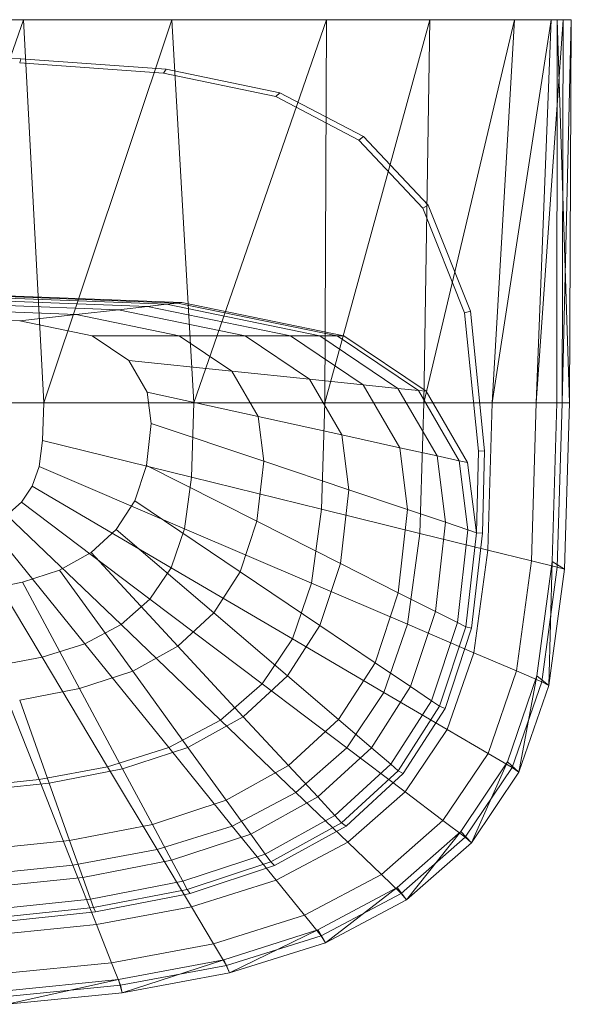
# Model space of a CAD drawing. Header units: metres. Extents: x 391.1 to 427.5, y 12.8 to 28.4.
# Tile 184 of 206: x 409.756 to 409.903, y 27.785 to 28.049. Entities that reach past the tile are written whole.
import ezdxf

# ---------------------------------------------------------------- set-up
doc = ezdxf.new("R2010")
doc.units = ezdxf.units.M
doc.layers.add('02_MOBILIARIO', color=7, linetype='Continuous', lineweight=18)
doc.layers.add('A-DETL-____-MBND', color=7, linetype='Continuous', lineweight=18)

# ---------------------------------------------------------------- blocks, each defined once
blk = doc.blocks.new('Family - Rentamans PA-152127-03_TEL_P0A')
at = {"layer": 'A-DETL-____-MBND', "color": 253, "true_color": 0xaaaaaa}
for p, q in [((0.36146, 0.265), (0.00406, 0.265)), ((0.2185, 0.265), (0.18276, 0.265)), ((0.2185, 0.265), (0.18276, 0.16227)), ((0.2583, 0.265), (0.2185, 0.265)), ((0.22395, 0.16227), (0.2185, 0.265)), ((0.2583, 0.265), (0.22395, 0.16227)), ((0.29972, 0.265), (0.2583, 0.265)), ((0.26415, 0.16227), (0.2583, 0.265)), ((0.29972, 0.265), (0.26415, 0.16227)), ((0.32734, 0.265), (0.29924, 0.16227)), ((0.29924, 0.16227), (0.29972, 0.265)), ((0.32734, 0.265), (0.29972, 0.265)), ((0.35008, 0.265), (0.32574, 0.16227)), ((0.32574, 0.16227), (0.32734, 0.265)), ((0.35008, 0.265), (0.32734, 0.265)), ((0.35983, 0.265), (0.34405, 0.16227)), ((0.34405, 0.16227), (0.35008, 0.265)), ((0.35983, 0.265), (0.35008, 0.265)), ((0.36308, 0.265), (0.35585, 0.16227)), ((0.35585, 0.16227), (0.35983, 0.265)), ((0.36308, 0.265), (0.35983, 0.265)), ((0.36141, 0.16227), (0.36146, 0.265)), ((0.3648, 0.16227), (0.36146, 0.265)), ((0.36146, 0.265), (0.36526, 0.265)), ((0.36283, 0.16227), (0.36526, 0.265)), ((0.36283, 0.16227), (0.36308, 0.265)), ((0.36526, 0.265), (0.36308, 0.265)), ((0.3648, 0.16227), (0.36526, 0.265)), ((0.18276, 0.25535), (0.21786, 0.25454)), ((0.21751, 0.25341), (0.21786, 0.25454)), ((0.21786, 0.25454), (0.25673, 0.25173)), ((0.21751, 0.25341), (0.25599, 0.25063)), ((0.25599, 0.25063), (0.25673, 0.25173)), ((0.25673, 0.25173), (0.28716, 0.24542)), ((0.25599, 0.25063), (0.28613, 0.24438)), ((0.28613, 0.24438), (0.28716, 0.24542)), ((0.28613, 0.24438), (0.30834, 0.23272)), ((0.28716, 0.24542), (0.30959, 0.23364)), ((0.30834, 0.23272), (0.30959, 0.23364)), ((0.30834, 0.23272), (0.32548, 0.21449)), ((0.30959, 0.23364), (0.3269, 0.21523)), ((0.32548, 0.21449), (0.3269, 0.21523)), ((0.32548, 0.21449), (0.33669, 0.18639)), ((0.3269, 0.21523), (0.33823, 0.18684)), ((0.18276, 0.19213), (0.26096, 0.18916)), ((0.18276, 0.19196), (0.25981, 0.18902)), ((0.18276, 0.19074), (0.25177, 0.18811)), ((0.19601, 0.191), (0.25683, 0.18869)), ((0.18276, 0.18955), (0.24394, 0.18722)), ((0.18276, 0.18783), (0.2326, 0.18593)), ((0.25177, 0.18811), (0.24394, 0.18722)), ((0.25177, 0.18811), (0.25683, 0.18869)), ((0.25177, 0.18811), (0.29006, 0.18027)), ((0.25683, 0.18869), (0.25981, 0.18902)), ((0.25683, 0.18869), (0.29792, 0.18027)), ((0.25981, 0.18902), (0.26096, 0.18916)), ((0.25981, 0.18902), (0.30256, 0.18027)), ((0.26096, 0.18916), (0.30435, 0.18027)), ((0.18276, 0.18555), (0.21759, 0.18422)), ((0.21759, 0.18422), (0.2326, 0.18593)), ((0.24394, 0.18722), (0.2326, 0.18593)), ((0.2326, 0.18593), (0.26025, 0.18027)), ((0.24394, 0.18722), (0.27788, 0.18027)), ((0.33669, 0.18639), (0.33823, 0.18684)), ((0.33669, 0.18639), (0.34041, 0.14934)), ((0.33823, 0.18684), (0.34199, 0.14943)), ((0.21759, 0.18422), (0.23691, 0.18027)), ((0.26025, 0.18027), (0.23691, 0.18027)), ((0.23691, 0.18027), (0.24674, 0.17363)), ((0.27788, 0.18027), (0.26025, 0.18027)), ((0.26025, 0.18027), (0.27433, 0.17077)), ((0.29006, 0.18027), (0.27788, 0.18027)), ((0.27788, 0.18027), (0.29516, 0.16862)), ((0.29792, 0.18027), (0.29006, 0.18027)), ((0.29006, 0.18027), (0.30955, 0.16712)), ((0.29792, 0.18027), (0.30256, 0.18027)), ((0.29792, 0.18027), (0.31884, 0.16616)), ((0.30256, 0.18027), (0.30435, 0.18027)), ((0.30256, 0.18027), (0.32432, 0.16559)), ((0.30435, 0.18027), (0.32643, 0.16537)), ((0.24674, 0.17363), (0.25167, 0.16511)), ((0.27433, 0.17077), (0.24674, 0.17363)), ((0.29516, 0.16862), (0.27433, 0.17077)), ((0.27433, 0.17077), (0.28138, 0.15858)), ((0.30955, 0.16712), (0.29516, 0.16862)), ((0.29516, 0.16862), (0.30381, 0.15365)), ((0.31884, 0.16616), (0.30955, 0.16712)), ((0.30955, 0.16712), (0.31932, 0.15024)), ((0.28138, 0.15858), (0.25167, 0.16511)), ((0.25167, 0.16511), (0.25273, 0.15674)), ((0.32432, 0.16559), (0.31884, 0.16616)), ((0.31884, 0.16616), (0.32931, 0.14804)), ((0.32432, 0.16559), (0.32643, 0.16537)), ((0.32432, 0.16559), (0.33522, 0.14675)), ((0.32643, 0.16537), (0.33749, 0.14625)), ((0.22395, 0.16227), (0.18276, 0.16227)), ((0.22395, 0.16227), (0.22365, 0.15219)), ((0.26415, 0.16227), (0.22395, 0.16227)), ((0.26356, 0.14236), (0.26415, 0.16227)), ((0.29924, 0.16227), (0.26415, 0.16227)), ((0.29839, 0.13377), (0.29924, 0.16227)), ((0.32574, 0.16227), (0.29924, 0.16227)), ((0.3247, 0.12728), (0.32574, 0.16227)), ((0.34405, 0.16227), (0.32574, 0.16227)), ((0.34287, 0.1228), (0.34405, 0.16227)), ((0.35585, 0.16227), (0.34405, 0.16227)), ((0.3546, 0.11992), (0.35585, 0.16227)), ((0.36283, 0.16227), (0.35585, 0.16227)), ((0.36016, 0.11975), (0.36141, 0.16227)), ((0.36479, 0.16227), (0.36141, 0.16227)), ((0.36152, 0.11821), (0.36283, 0.16227)), ((0.36283, 0.16227), (0.3648, 0.16227)), ((0.36347, 0.11764), (0.3648, 0.16227)), ((0.30381, 0.15365), (0.28138, 0.15858)), ((0.28138, 0.15858), (0.28289, 0.1466)), ((0.25273, 0.15674), (0.25146, 0.1455)), ((0.25273, 0.15674), (0.28289, 0.1466)), ((0.30381, 0.15365), (0.30567, 0.13894)), ((0.31932, 0.15024), (0.30381, 0.15365)), ((0.22365, 0.15219), (0.2227, 0.14517)), ((0.26356, 0.14236), (0.22365, 0.15219)), ((0.32931, 0.14804), (0.31932, 0.15024)), ((0.31932, 0.15024), (0.32141, 0.13365)), ((0.33522, 0.14675), (0.32931, 0.14804)), ((0.32931, 0.14804), (0.33156, 0.13024)), ((0.34041, 0.14934), (0.33987, 0.12745)), ((0.34041, 0.14934), (0.34199, 0.14943)), ((0.34199, 0.14943), (0.34144, 0.12731)), ((0.25146, 0.1455), (0.24833, 0.13603)), ((0.25146, 0.1455), (0.28107, 0.13051)), ((0.28289, 0.1466), (0.28107, 0.13051)), ((0.28289, 0.1466), (0.30567, 0.13894)), ((0.33749, 0.14625), (0.33522, 0.14675)), ((0.33522, 0.14675), (0.33756, 0.12822)), ((0.33749, 0.14625), (0.33987, 0.12745)), ((0.2227, 0.14517), (0.22088, 0.13991)), ((0.2227, 0.14517), (0.26169, 0.12847)), ((0.26356, 0.14236), (0.26169, 0.12847)), ((0.29839, 0.13377), (0.26356, 0.14235)), ((0.22088, 0.13991), (0.21801, 0.13563)), ((0.25809, 0.11808), (0.22088, 0.13991)), ((0.30567, 0.13894), (0.30344, 0.11919)), ((0.30567, 0.13894), (0.32141, 0.13365)), ((0.21801, 0.13563), (0.21409, 0.13218)), ((0.25241, 0.10963), (0.21801, 0.13563)), ((0.24833, 0.13603), (0.24339, 0.12833)), ((0.24833, 0.13603), (0.27659, 0.11696)), ((0.24466, 0.10282), (0.21409, 0.13218)), ((0.29571, 0.1139), (0.29839, 0.13377)), ((0.3247, 0.12728), (0.29839, 0.13377)), ((0.32141, 0.13365), (0.3189, 0.11137)), ((0.32141, 0.13365), (0.33156, 0.13024)), ((0.23496, 0.09769), (0.20918, 0.12959)), ((0.28107, 0.13051), (0.27659, 0.11696)), ((0.28107, 0.13051), (0.30344, 0.11919)), ((0.33156, 0.13024), (0.32886, 0.10633)), ((0.33156, 0.13024), (0.33756, 0.12822)), ((0.2235, 0.09408), (0.20338, 0.12776)), ((0.24339, 0.12833), (0.23664, 0.12212)), ((0.24339, 0.12833), (0.26952, 0.10594)), ((0.26169, 0.12847), (0.25809, 0.11808)), ((0.29571, 0.1139), (0.26169, 0.12847)), ((0.32141, 0.1029), (0.3247, 0.12728)), ((0.34287, 0.1228), (0.3247, 0.12728)), ((0.33756, 0.12822), (0.33475, 0.10335)), ((0.33987, 0.12745), (0.33702, 0.1022)), ((0.33756, 0.12822), (0.33987, 0.12745)), ((0.34144, 0.12731), (0.33856, 0.10182)), ((0.33987, 0.12745), (0.34144, 0.12731)), ((0.23664, 0.12212), (0.2282, 0.11744)), ((0.23664, 0.12212), (0.25986, 0.09705)), ((0.33917, 0.09529), (0.34287, 0.1228)), ((0.3546, 0.11992), (0.34287, 0.1228)), ((0.30344, 0.11919), (0.29794, 0.10256)), ((0.30344, 0.11919), (0.3189, 0.11137)), ((0.35061, 0.09039), (0.3546, 0.11992)), ((0.3546, 0.11992), (0.36152, 0.11821)), ((0.35605, 0.08904), (0.36016, 0.11975)), ((0.35928, 0.08652), (0.36016, 0.11975)), ((0.36016, 0.11975), (0.36347, 0.11764)), ((0.2282, 0.11744), (0.21822, 0.11416)), ((0.2282, 0.11744), (0.24778, 0.09036)), ((0.25809, 0.11808), (0.25241, 0.10963)), ((0.29056, 0.09903), (0.25809, 0.11808)), ((0.27659, 0.11696), (0.26952, 0.10594)), ((0.27659, 0.11696), (0.29794, 0.10256)), ((0.35738, 0.08749), (0.36152, 0.11821)), ((0.35928, 0.08652), (0.36347, 0.11764)), ((0.36152, 0.11821), (0.36347, 0.11764)), ((0.21822, 0.11416), (0.20705, 0.11198)), ((0.21822, 0.11416), (0.23351, 0.08566)), ((0.29571, 0.1139), (0.29056, 0.09903)), ((0.32141, 0.1029), (0.29571, 0.1139)), ((0.3189, 0.11137), (0.31269, 0.0926)), ((0.3189, 0.11137), (0.32886, 0.10633)), ((0.25241, 0.10963), (0.24466, 0.10282)), ((0.28244, 0.08695), (0.25241, 0.10963)), ((0.26952, 0.10594), (0.25986, 0.09705)), ((0.26952, 0.10594), (0.28926, 0.08904)), ((0.32886, 0.10633), (0.3222, 0.08619)), ((0.32886, 0.10633), (0.33475, 0.10335)), ((0.33475, 0.10335), (0.32782, 0.0824)), ((0.33475, 0.10335), (0.33702, 0.1022)), ((0.24466, 0.10282), (0.23496, 0.09769)), ((0.27134, 0.07719), (0.24466, 0.10282)), ((0.29794, 0.10256), (0.28926, 0.08904)), ((0.29794, 0.10256), (0.31269, 0.09261)), ((0.31508, 0.08464), (0.32141, 0.1029)), ((0.33917, 0.09529), (0.32141, 0.1029)), ((0.33702, 0.1022), (0.32998, 0.08094)), ((0.33856, 0.10182), (0.33146, 0.08034)), ((0.33702, 0.1022), (0.33856, 0.10182)), ((0.23496, 0.09769), (0.2235, 0.09408)), ((0.25746, 0.06985), (0.23496, 0.09769)), ((0.29056, 0.09903), (0.28244, 0.08695)), ((0.31508, 0.08464), (0.29056, 0.09903)), ((0.25986, 0.09705), (0.24778, 0.09036)), ((0.25986, 0.09705), (0.27741, 0.07812)), ((0.33203, 0.0747), (0.33917, 0.09529)), ((0.33917, 0.09529), (0.35061, 0.09039)), ((0.2235, 0.09408), (0.21066, 0.0917)), ((0.24107, 0.06469), (0.2235, 0.09408)), ((0.31269, 0.0926), (0.3029, 0.07735)), ((0.31269, 0.0926), (0.3222, 0.08619)), ((0.22269, 0.06127), (0.21066, 0.0917)), ((0.24778, 0.09036), (0.23351, 0.08566)), ((0.24778, 0.09036), (0.26258, 0.06991)), ((0.34296, 0.06829), (0.35061, 0.09039)), ((0.35061, 0.09039), (0.35738, 0.08749)), ((0.28926, 0.08904), (0.27741, 0.07812)), ((0.28926, 0.08904), (0.3029, 0.07735)), ((0.34814, 0.06606), (0.35605, 0.08904)), ((0.34941, 0.0645), (0.35738, 0.08749)), ((0.35121, 0.06324), (0.35605, 0.08904)), ((0.35605, 0.08904), (0.35928, 0.08652)), ((0.35738, 0.08749), (0.35928, 0.08652)), ((0.23351, 0.08566), (0.21752, 0.08255)), ((0.23351, 0.08566), (0.24506, 0.06414)), ((0.28244, 0.08695), (0.27134, 0.07719)), ((0.28244, 0.08694), (0.30512, 0.06981)), ((0.30512, 0.06981), (0.31508, 0.08464)), ((0.3222, 0.08619), (0.3117, 0.06982)), ((0.31508, 0.08464), (0.33203, 0.0747)), ((0.3222, 0.08619), (0.32782, 0.0824)), ((0.35121, 0.06324), (0.35928, 0.08652)), ((0.21752, 0.08255), (0.22542, 0.06032)), ((0.32782, 0.0824), (0.31689, 0.06537)), ((0.32782, 0.0824), (0.32998, 0.08094)), ((0.32998, 0.08094), (0.31889, 0.06365)), ((0.33146, 0.08034), (0.32026, 0.06288)), ((0.32998, 0.08094), (0.33146, 0.08034)), ((0.27134, 0.07719), (0.25746, 0.06985)), ((0.27741, 0.07812), (0.26258, 0.06991)), ((0.27134, 0.07719), (0.2915, 0.05783)), ((0.27741, 0.07812), (0.28953, 0.06504)), ((0.3029, 0.07735), (0.28953, 0.06504)), ((0.3029, 0.07735), (0.3117, 0.06982)), ((0.32079, 0.05796), (0.33203, 0.0747)), ((0.33203, 0.0747), (0.34296, 0.06829)), ((0.25746, 0.06985), (0.24107, 0.06469)), ((0.26258, 0.06991), (0.24506, 0.06414)), ((0.25746, 0.06985), (0.27446, 0.04882)), ((0.26258, 0.06991), (0.2728, 0.05577)), ((0.2915, 0.05783), (0.30512, 0.06981)), ((0.3117, 0.06982), (0.29735, 0.05661)), ((0.30512, 0.06981), (0.32079, 0.05796)), ((0.3117, 0.06982), (0.31689, 0.06537)), ((0.33089, 0.05033), (0.34296, 0.06829)), ((0.33569, 0.04738), (0.34814, 0.06606)), ((0.33849, 0.04431), (0.34814, 0.06606)), ((0.34296, 0.06829), (0.34941, 0.0645)), ((0.34814, 0.06606), (0.35121, 0.06324)), ((0.24107, 0.06469), (0.22269, 0.06128)), ((0.24506, 0.06414), (0.22542, 0.06032)), ((0.24107, 0.06469), (0.25433, 0.04249)), ((0.24506, 0.06414), (0.25304, 0.04926)), ((0.28953, 0.06504), (0.2728, 0.05577)), ((0.28953, 0.06504), (0.29735, 0.05661)), ((0.31689, 0.06537), (0.30196, 0.05162)), ((0.31889, 0.06365), (0.30374, 0.0497)), ((0.31689, 0.06537), (0.31889, 0.06365)), ((0.31889, 0.06365), (0.32026, 0.06288)), ((0.33686, 0.04582), (0.34941, 0.0645)), ((0.34941, 0.0645), (0.35121, 0.06324)), ((0.22269, 0.06127), (0.20303, 0.0593)), ((0.22269, 0.06127), (0.23177, 0.0383)), ((0.32026, 0.06288), (0.30495, 0.04879)), ((0.33849, 0.04431), (0.35121, 0.06324)), ((0.22542, 0.06032), (0.20442, 0.05811)), ((0.22542, 0.06032), (0.23089, 0.04496)), ((0.2728, 0.05577), (0.25304, 0.04926)), ((0.2728, 0.05577), (0.27939, 0.04666)), ((0.27446, 0.04882), (0.2915, 0.05783)), ((0.29735, 0.05661), (0.27939, 0.04666)), ((0.2915, 0.05783), (0.30542, 0.04446)), ((0.29735, 0.05661), (0.30196, 0.05162)), ((0.30543, 0.04446), (0.32079, 0.05796)), ((0.32079, 0.05796), (0.33089, 0.05033)), ((0.30196, 0.05162), (0.28328, 0.04128)), ((0.30196, 0.05162), (0.30374, 0.0497)), ((0.3144, 0.03583), (0.33089, 0.05033)), ((0.33089, 0.05033), (0.33686, 0.04582)), ((0.25304, 0.04926), (0.23089, 0.04496)), ((0.25304, 0.04926), (0.25818, 0.03967)), ((0.25433, 0.04249), (0.27446, 0.04882)), ((0.27446, 0.04882), (0.2862, 0.03429)), ((0.30374, 0.0497), (0.28478, 0.0392)), ((0.30495, 0.04879), (0.2858, 0.03819)), ((0.30374, 0.0497), (0.30495, 0.04879)), ((0.23089, 0.04496), (0.20719, 0.04246)), ((0.23089, 0.04496), (0.23441, 0.03505)), ((0.27939, 0.04666), (0.25818, 0.03967)), ((0.27939, 0.04666), (0.28328, 0.04128)), ((0.31866, 0.0323), (0.33569, 0.04738)), ((0.31971, 0.03074), (0.33686, 0.04582)), ((0.32112, 0.02904), (0.33569, 0.04738)), ((0.33569, 0.04738), (0.33849, 0.04431)), ((0.33686, 0.04582), (0.33849, 0.04431)), ((0.23178, 0.0383), (0.25433, 0.04249)), ((0.25433, 0.04249), (0.2635, 0.02715)), ((0.2862, 0.03429), (0.30543, 0.04446)), ((0.30543, 0.04446), (0.3144, 0.03583)), ((0.32112, 0.02904), (0.33849, 0.04431)), ((0.25818, 0.03967), (0.23441, 0.03505)), ((0.25818, 0.03967), (0.26122, 0.03401)), ((0.28328, 0.04128), (0.26122, 0.03401)), ((0.28328, 0.04128), (0.28478, 0.0392)), ((0.20764, 0.03587), (0.23178, 0.0383)), ((0.23178, 0.0383), (0.23805, 0.02242)), ((0.28478, 0.0392), (0.26239, 0.03183)), ((0.2858, 0.03819), (0.26319, 0.03074)), ((0.28478, 0.0392), (0.2858, 0.03819)), ((0.23441, 0.03505), (0.20898, 0.03237)), ((0.23441, 0.03505), (0.23649, 0.0292)), ((0.29377, 0.02492), (0.3144, 0.03583)), ((0.3144, 0.03583), (0.31971, 0.03074)), ((0.26122, 0.03401), (0.23649, 0.0292)), ((0.26239, 0.03183), (0.23729, 0.02694)), ((0.26122, 0.03401), (0.26239, 0.03183)), ((0.26239, 0.03183), (0.26319, 0.03074)), ((0.2635, 0.02715), (0.2862, 0.03429)), ((0.2862, 0.03429), (0.29377, 0.02492)), ((0.29737, 0.02095), (0.31866, 0.0323)), ((0.29938, 0.01754), (0.31866, 0.0323)), ((0.31866, 0.0323), (0.32112, 0.02904)), ((0.23649, 0.0292), (0.21004, 0.02641)), ((0.23649, 0.0292), (0.2373, 0.02694)), ((0.26319, 0.03074), (0.23784, 0.02581)), ((0.29825, 0.01938), (0.31971, 0.03074)), ((0.31971, 0.03074), (0.32112, 0.02904)), ((0.23729, 0.02694), (0.21045, 0.02412)), ((0.23729, 0.02694), (0.23784, 0.02581)), ((0.23805, 0.02242), (0.2635, 0.02715)), ((0.2635, 0.02715), (0.26941, 0.01725)), ((0.29938, 0.01754), (0.32112, 0.02904)), ((0.23784, 0.02581), (0.21072, 0.02295)), ((0.26941, 0.01725), (0.29377, 0.02492)), ((0.29377, 0.02492), (0.29825, 0.01938)), ((0.21083, 0.01968), (0.23805, 0.02242)), ((0.23805, 0.02242), (0.2421, 0.01218)), ((0.27221, 0.01298), (0.29737, 0.02095)), ((0.2729, 0.01141), (0.29825, 0.01938)), ((0.27371, 0.00946), (0.29737, 0.02095)), ((0.29737, 0.02095), (0.29938, 0.01754)), ((0.29825, 0.01938), (0.29938, 0.01754)), ((0.2421, 0.01218), (0.26941, 0.01725)), ((0.26941, 0.01725), (0.2729, 0.01141)), ((0.27371, 0.00946), (0.29938, 0.01754)), ((0.21289, 0.00925), (0.2421, 0.01218)), ((0.2421, 0.01218), (0.24449, 0.00613)), ((0.24402, 0.0077), (0.27221, 0.01298)), ((0.24449, 0.00613), (0.2729, 0.01141)), ((0.24493, 0.00411), (0.27221, 0.01298)), ((0.27221, 0.01298), (0.27371, 0.00946)), ((0.2729, 0.01141), (0.27371, 0.00946)), ((0.24493, 0.00411), (0.27371, 0.00946)), ((0.21386, 0.00465), (0.24402, 0.0077)), ((0.2141, 0.00308), (0.24449, 0.00613)), ((0.21415, 0.00102), (0.24402, 0.0077)), ((0.24402, 0.0077), (0.24493, 0.00411)), ((0.24449, 0.00613), (0.24493, 0.00411)), ((0.21415, 0.00102), (0.24493, 0.00411))]:
    blk.add_line(p, q, dxfattribs=at)
blk = doc.blocks.new('LONDR55-XX_ZZ-ARQ-CAA-M3D-Londres55_ifc-1-03_TEL_P0A')
at = {"layer": '02_MOBILIARIO', "color": 253, "lineweight": 18, "true_color": 0xaaaaaa}
blk.add_blockref('Family - Rentamans PA-152127-03_TEL_P0A', (409.53816, 27.78421), dxfattribs=at)

msp = doc.modelspace()

# ---------------------------------------------------------------- block references
at = {"lineweight": 5}
msp.add_blockref('LONDR55-XX_ZZ-ARQ-CAA-M3D-Londres55_ifc-1-03_TEL_P0A', (0, 0), dxfattribs=at)

doc.saveas('drawing.dxf')
